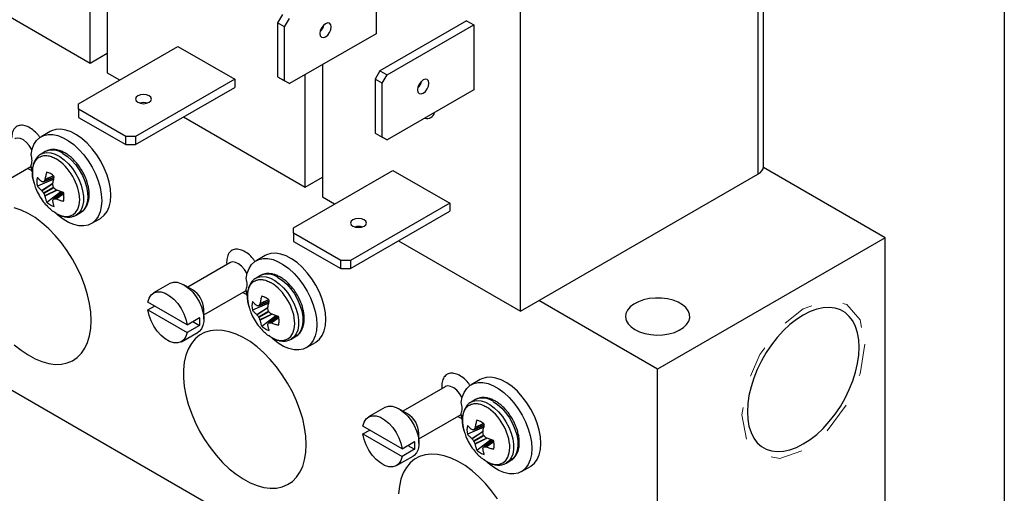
# Model space of a CAD drawing. Header units: inches. Extents: x 0.5 to 21.5, y 0.5 to 16.5.
# Tile 15 of 19: x 18.4 to 21.5, y 12.2 to 13.7. Entities that reach past the tile are written whole.
import ezdxf

# ---------------------------------------------------------------- set-up
doc = ezdxf.new("R2010")
doc.units = ezdxf.units.IN
doc.header["$LTSCALE"] = 2
doc.header["$MEASUREMENT"] = 0
doc.linetypes.add('HIDDEN', pattern=[0.075, 0.05, -0.025])
doc.layers.add('TEXT', color=140, linetype='Continuous', lineweight=25)

msp = doc.modelspace()

# ---------------------------------------------------------------- linework, layer by layer
for p, q in [((20.7521, 13.2023), (20.7521, 14.1553)), ((20.7345, 14.1308), (20.7345, 13.1779)), ((18.7129, 13.9041), (18.7129, 13.4926)), ((18.6598, 13.5232), (18.6598, 13.8735)), ((19.548, 13.8172), (19.548, 13.6147)), ((18.2815, 13.7416), (18.6598, 13.5232)), ((19.9963, 12.7517), (19.9963, 13.7046)), ((19.2568, 13.6744), (19.2418, 13.6485)), ((19.2637, 13.6358), (19.2418, 13.6485)), ((19.2418, 13.6485), (19.2418, 13.4806)), ((19.2637, 13.6358), (19.2787, 13.6618)), ((19.8294, 13.6548), (19.5601, 13.4993)), ((19.8294, 13.6548), (19.8513, 13.6421)), ((19.2637, 13.468), (19.2637, 13.6358)), ((19.548, 13.6147), (19.2787, 13.4593)), ((19.3811, 13.6366), (19.3811, 13.63)), ((19.5821, 13.4867), (19.8513, 13.6421)), ((19.8513, 13.6421), (19.8513, 13.4396)), ((18.6232, 13.3968), (18.9321, 13.5751)), ((18.6598, 13.5232), (18.7129, 13.5538)), ((18.9321, 13.5751), (19.1089, 13.473)), ((18.7129, 13.4926), (18.751, 13.4706)), ((19.3811, 13.5184), (19.3811, 13.1068)), ((19.5601, 13.4993), (19.5451, 13.4733)), ((19.5601, 13.4993), (19.5821, 13.4867)), ((19.1089, 13.473), (18.8, 13.2947)), ((19.1089, 13.473), (19.1089, 13.4477)), ((19.2418, 13.4806), (19.2637, 13.468)), ((19.2418, 13.4806), (19.2568, 13.4719)), ((19.2568, 13.4719), (19.2787, 13.4593)), ((19.2787, 13.4593), (19.2637, 13.468)), ((19.3281, 13.1374), (19.3281, 13.4878)), ((19.5671, 13.4607), (19.5451, 13.4733)), ((19.5451, 13.4733), (19.5451, 13.3055)), ((19.5671, 13.4607), (19.5821, 13.4867)), ((18.8, 13.2694), (19.1089, 13.4477)), ((19.5671, 13.2928), (19.5671, 13.4607)), ((19.8513, 13.4396), (19.5821, 13.2842)), ((19.6821, 13.4579), (19.6854, 13.4565)), ((18.6232, 13.3795), (18.6232, 13.3968)), ((18.77, 13.2947), (18.6232, 13.3795)), ((18.6232, 13.3795), (18.6232, 13.3541)), ((18.6232, 13.3541), (18.77, 13.2694)), ((18.9497, 13.3558), (19.3281, 13.1374)), ((18.5354, 13.3102), (18.5071, 13.2939)), ((18.8, 13.2947), (18.77, 13.2947)), ((18.77, 13.2694), (18.77, 13.2947)), ((18.8, 13.2947), (18.8, 13.2694)), ((19.5451, 13.3055), (19.5671, 13.2928)), ((19.5451, 13.3055), (19.5601, 13.2968)), ((19.5601, 13.2968), (19.5821, 13.2842)), ((19.5821, 13.2842), (19.5671, 13.2928)), ((18.5202, 13.2477), (18.5069, 13.2401)), ((18.77, 13.2694), (18.8, 13.2694)), ((18.3447, 13.1255), (18.4757, 13.2012)), ((18.4658, 13.1955), (18.4803, 13.1876)), ((18.479, 13.1852), (18.4758, 13.2048)), ((19.2914, 13.011), (19.6003, 13.1893)), ((19.6003, 13.1893), (19.7771, 13.0873)), ((21.13, 12.9796), (20.7516, 13.1981)), ((18.5464, 13.1619), (18.4957, 13.1404)), ((18.5151, 13.1536), (18.5473, 13.1675)), ((18.5474, 13.1679), (18.5158, 13.1543)), ((18.5459, 13.1723), (18.5188, 13.1597)), ((18.5452, 13.1729), (18.5192, 13.1607)), ((19.3281, 13.1374), (19.3811, 13.1681)), ((19.9963, 12.7517), (20.7345, 13.1779)), ((18.5087, 13.1267), (18.544, 13.1499)), ((18.5095, 13.1258), (18.5437, 13.1483)), ((18.5145, 13.1195), (18.5452, 13.1373)), ((18.5465, 13.135), (18.5158, 13.1172)), ((18.5553, 13.1282), (18.5188, 13.1098)), ((18.5569, 13.1276), (18.5192, 13.1087)), ((18.5245, 13.0905), (18.5684, 13.1237)), ((18.5737, 13.1217), (18.5456, 13.1008)), ((18.5465, 13.101), (18.5742, 13.1215)), ((18.5527, 13.1009), (18.5772, 13.118)), ((18.5538, 13.1007), (18.5773, 13.1172)), ((19.3811, 13.1068), (19.4192, 13.0848)), ((19.7771, 13.0873), (19.4682, 12.909)), ((19.7771, 13.0873), (19.7771, 13.062)), ((18.6164, 13.0504), (18.6297, 13.0581)), ((18.6631, 13.0237), (18.6914, 13.04)), ((19.4682, 12.8837), (19.7771, 13.062)), ((19.2914, 12.9937), (19.2914, 13.011)), ((19.4382, 12.909), (19.2914, 12.9937)), ((19.2914, 12.9937), (19.2914, 12.9684)), ((21.13, 12.9796), (20.4229, 12.5714)), ((21.13, 11.7548), (21.13, 12.9796)), ((19.2914, 12.9684), (19.4382, 12.8837)), ((19.6179, 12.9701), (19.9963, 12.7517)), ((19.2036, 12.9244), (19.1753, 12.9081)), ((19.094, 12.902), (18.9629, 12.8264)), ((19.0836, 12.9036), (19.0844, 12.8965)), ((19.4682, 12.909), (19.4382, 12.909)), ((19.4382, 12.8837), (19.4382, 12.909)), ((19.4382, 12.8837), (19.4682, 12.8837)), ((19.4682, 12.909), (19.4682, 12.8837)), ((19.1884, 12.862), (19.1751, 12.8543)), ((17.8596, 12.8264), (20.4229, 11.3466)), ((18.9073, 12.8376), (18.856, 12.808)), ((18.9775, 12.8179), (18.951, 12.8332)), ((19.1472, 12.7995), (19.144, 12.819)), ((19.0129, 12.7398), (19.144, 12.8154)), ((19.134, 12.8097), (19.1485, 12.8018)), ((18.9607, 12.7093), (18.8388, 12.7796)), ((18.8388, 12.7551), (18.86, 12.7674)), ((19.2146, 12.7761), (19.1639, 12.7546)), ((19.177, 12.741), (19.2122, 12.7641)), ((19.1777, 12.7401), (19.2119, 12.7625)), ((19.1834, 12.7678), (19.2155, 12.7817)), ((19.2156, 12.7822), (19.184, 12.7685)), ((19.2141, 12.7865), (19.187, 12.7739)), ((19.2134, 12.7871), (19.1874, 12.775)), ((20.4229, 12.5714), (20.0534, 12.7847)), ((18.8388, 12.7551), (18.9607, 12.6848)), ((18.9607, 12.7093), (18.9996, 12.7317)), ((19.0129, 12.7261), (19.0129, 12.7567)), ((19.1827, 12.7338), (19.2134, 12.7515)), ((19.2147, 12.7492), (19.184, 12.7315)), ((19.2236, 12.7424), (19.187, 12.724)), ((19.2251, 12.7419), (19.1874, 12.7229)), ((19.1927, 12.7048), (19.2367, 12.7379)), ((19.242, 12.7359), (19.2138, 12.715)), ((19.2148, 12.7153), (19.2424, 12.7358)), ((19.2209, 12.7151), (19.2454, 12.7323)), ((19.222, 12.7149), (19.2456, 12.7314)), ((18.9996, 12.7072), (18.9607, 12.6848)), ((18.9784, 12.7195), (18.9996, 12.7072)), ((18.9435, 12.6564), (18.9948, 12.686)), ((19.2846, 12.6647), (19.2979, 12.6723)), ((19.3313, 12.6379), (19.3596, 12.6542)), ((20.4229, 11.3466), (20.4229, 12.5714)), ((19.7622, 12.5163), (19.6311, 12.4406)), ((19.7518, 12.5179), (19.7526, 12.5108)), ((19.8718, 12.5387), (19.8435, 12.5224)), ((19.5755, 12.4518), (19.5242, 12.4222)), ((19.8566, 12.4762), (19.8434, 12.4686)), ((19.6458, 12.4322), (19.6192, 12.4475)), ((19.6811, 12.354), (19.8122, 12.4297)), ((19.8022, 12.4239), (19.8167, 12.4161)), ((19.8154, 12.4137), (19.8122, 12.4333)), ((19.6289, 12.3235), (19.507, 12.3939)), ((19.8828, 12.3904), (19.8321, 12.3689)), ((19.8516, 12.3821), (19.8837, 12.396)), ((19.8838, 12.3964), (19.8522, 12.3827)), ((19.8823, 12.4008), (19.8552, 12.3882)), ((19.8816, 12.4014), (19.8556, 12.3892)), ((19.507, 12.3694), (19.5282, 12.3816)), ((19.507, 12.3694), (19.6289, 12.299)), ((19.6811, 12.3403), (19.6811, 12.3709)), ((19.8452, 12.3552), (19.8804, 12.3784)), ((19.846, 12.3543), (19.8801, 12.3768)), ((19.8509, 12.348), (19.8816, 12.3658)), ((19.883, 12.3635), (19.8522, 12.3457)), ((19.6289, 12.3235), (19.6678, 12.346)), ((19.6466, 12.3337), (19.6678, 12.3215)), ((19.8918, 12.3567), (19.8552, 12.3383)), ((19.8933, 12.3561), (19.8556, 12.3372)), ((19.8609, 12.319), (19.9049, 12.3522)), ((19.9102, 12.3502), (19.882, 12.3293)), ((19.883, 12.3295), (19.9106, 12.35)), ((19.8892, 12.3294), (19.9136, 12.3465)), ((19.8903, 12.3292), (19.9138, 12.3456)), ((19.6117, 12.2707), (19.663, 12.3003)), ((19.6678, 12.3215), (19.6289, 12.299)), ((19.9529, 12.2789), (19.9661, 12.2865)), ((19.9995, 12.2522), (20.0278, 12.2685))]:
    msp.add_line(p, q)
at = {"flags": 128}
for points in [[(19.391, 13.6458), (19.3842, 13.6403), (19.3785, 13.6326), (19.3747, 13.6237), (19.3733, 13.6152), (19.3747, 13.6081), (19.3785, 13.6037), (19.3842, 13.6026), (19.391, 13.6049)], [(19.391, 13.6049), (19.3978, 13.6104), (19.4035, 13.6181), (19.4073, 13.627), (19.4087, 13.6356), (19.4073, 13.6426), (19.4035, 13.647), (19.3978, 13.6481), (19.391, 13.6458)], [(19.6943, 13.4707), (19.6876, 13.4652), (19.6818, 13.4575), (19.678, 13.4486), (19.6767, 13.44), (19.678, 13.433), (19.6818, 13.4286), (19.6876, 13.4275), (19.6943, 13.4298)], [(19.6943, 13.4298), (19.7011, 13.4353), (19.7068, 13.443), (19.7107, 13.4519), (19.712, 13.4604), (19.7107, 13.4675), (19.7068, 13.4719), (19.7011, 13.473), (19.6943, 13.4707)], [(18.8076, 13.4216), (18.8022, 13.4169), (18.8003, 13.4114), (18.8022, 13.4059), (18.8076, 13.4012), (18.8157, 13.398), (18.8253, 13.3969), (18.8349, 13.398), (18.843, 13.4012)], [(18.843, 13.4012), (18.8484, 13.4059), (18.8503, 13.4114), (18.8484, 13.4169), (18.843, 13.4216), (18.8349, 13.4247), (18.8253, 13.4258), (18.8157, 13.4247), (18.8076, 13.4216)], [(18.6914, 13.04), (18.6928, 13.0408), (18.7036, 13.0497), (18.7122, 13.0615), (18.7185, 13.0759), (18.7224, 13.0927), (18.7237, 13.1114), (18.7224, 13.1316), (18.7185, 13.1529), (18.7122, 13.1746), (18.7036, 13.1964), (18.6928, 13.2176), (18.6802, 13.2379), (18.666, 13.2567), (18.6505, 13.2736), (18.6342, 13.2881), (18.6174, 13.3), (18.6006, 13.309), (18.584, 13.3148), (18.5681, 13.3174), (18.5532, 13.3166), (18.5398, 13.3125), (18.5354, 13.3102)], [(18.4786, 13.2535), (18.4777, 13.2553), (18.4706, 13.2668), (18.4621, 13.2766), (18.4527, 13.2841), (18.4432, 13.2887), (18.4342, 13.2901), (18.4264, 13.2882), (18.4257, 13.2878)], [(18.4758, 13.239), (18.4792, 13.2557), (18.4851, 13.2702), (18.4932, 13.2822), (18.5033, 13.2915), (18.5153, 13.2977), (18.5289, 13.3008), (18.5438, 13.3007), (18.5596, 13.2974), (18.5759, 13.291), (18.5925, 13.2816), (18.6089, 13.2694), (18.6248, 13.2547), (18.6397, 13.2379), (18.6535, 13.2192), (18.6657, 13.1992), (18.676, 13.1783), (18.6844, 13.157), (18.6905, 13.1357), (18.6942, 13.1149), (18.6954, 13.0951), (18.6942, 13.0767), (18.6905, 13.0602), (18.6844, 13.0459), (18.676, 13.0342), (18.6657, 13.0253), (18.6535, 13.0193), (18.6397, 13.0166), (18.6248, 13.017), (18.6089, 13.0206), (18.5925, 13.0274), (18.5759, 13.0371), (18.5596, 13.0496), (18.5472, 13.061)], [(18.5063, 13.2397), (18.5134, 13.243), (18.525, 13.2452), (18.5377, 13.2441), (18.5513, 13.2398), (18.5651, 13.2326), (18.5789, 13.2225), (18.5921, 13.2099), (18.6043, 13.1952), (18.6152, 13.179), (18.6243, 13.1616), (18.6314, 13.1438), (18.6363, 13.1259), (18.6388, 13.1087), (18.6388, 13.0927), (18.6363, 13.0784), (18.6314, 13.0662), (18.6243, 13.0565), (18.616, 13.0502)], [(18.5749, 13.2423), (18.5887, 13.2329), (18.6021, 13.2209), (18.6146, 13.2067), (18.6259, 13.1908), (18.6354, 13.1737), (18.6431, 13.1559), (18.6486, 13.138), (18.6516, 13.1206), (18.6523, 13.1042), (18.6504, 13.0894), (18.6461, 13.0766), (18.6395, 13.0663), (18.6309, 13.0588), (18.6297, 13.0581)], [(18.5456, 13.1667), (18.5459, 13.1645), (18.5464, 13.1619)], [(18.5684, 13.1237), (18.5705, 13.122), (18.5723, 13.1206)], [(18.6628, 12.722), (18.6615, 12.7478), (18.6578, 12.7747), (18.6517, 12.8024), (18.6432, 12.8305), (18.6325, 12.8586), (18.6197, 12.8863), (18.605, 12.9134), (18.5885, 12.9394), (18.5705, 12.9639), (18.5512, 12.9868), (18.5309, 13.0077), (18.5099, 13.0262), (18.4883, 13.0423), (18.4665, 13.0555), (18.4448, 13.0659), (18.4234, 13.0733)], [(19.4758, 13.0358), (19.4704, 13.0312), (19.4685, 13.0256), (19.4704, 13.0201), (19.4758, 13.0154), (19.484, 13.0123), (19.4935, 13.0112), (19.5031, 13.0123), (19.5112, 13.0154)], [(19.5112, 13.0154), (19.5166, 13.0201), (19.5185, 13.0256), (19.5166, 13.0312), (19.5112, 13.0358), (19.5031, 13.039), (19.4935, 13.0401), (19.484, 13.039), (19.4758, 13.0358)], [(19.144, 12.8532), (19.1474, 12.8699), (19.1533, 12.8845), (19.1614, 12.8965), (19.1716, 12.9057), (19.1836, 12.912), (19.1972, 12.9151), (19.212, 12.915), (19.2278, 12.9117), (19.2442, 12.9052), (19.2607, 12.8958), (19.2771, 12.8836), (19.293, 12.869), (19.308, 12.8521), (19.3217, 12.8335), (19.3339, 12.8135), (19.3443, 12.7926), (19.3526, 12.7712), (19.3587, 12.7499), (19.3624, 12.7291), (19.3636, 12.7093), (19.3624, 12.691), (19.3587, 12.6745), (19.3526, 12.6602), (19.3443, 12.6484), (19.3339, 12.6395), (19.3217, 12.6336), (19.308, 12.6308), (19.293, 12.6313), (19.2771, 12.6349), (19.2607, 12.6416), (19.2442, 12.6514), (19.2278, 12.6638), (19.2154, 12.6753)], [(19.3596, 12.6542), (19.361, 12.6551), (19.3718, 12.6639), (19.3804, 12.6757), (19.3868, 12.6902), (19.3906, 12.7069), (19.3919, 12.7257), (19.3906, 12.7459), (19.3868, 12.7671), (19.3804, 12.7889), (19.3718, 12.8106), (19.361, 12.8319), (19.3484, 12.8522), (19.3342, 12.8709), (19.3188, 12.8878), (19.3025, 12.9024), (19.2857, 12.9143), (19.2688, 12.9233), (19.2522, 12.9291), (19.2363, 12.9316), (19.2214, 12.9308), (19.208, 12.9267), (19.2036, 12.9244)], [(19.1468, 12.8678), (19.1459, 12.8696), (19.1388, 12.881), (19.1303, 12.8909), (19.1209, 12.8984), (19.1114, 12.903), (19.1024, 12.9044), (19.0947, 12.9024), (19.094, 12.902)], [(19.1745, 12.854), (19.1816, 12.8573), (19.1932, 12.8594), (19.206, 12.8583), (19.2195, 12.8541), (19.2334, 12.8468), (19.2471, 12.8367), (19.2603, 12.8241), (19.2725, 12.8095), (19.2834, 12.7932), (19.2925, 12.7759), (19.2996, 12.758), (19.3045, 12.7402), (19.307, 12.723), (19.307, 12.707), (19.3045, 12.6926), (19.2996, 12.6804), (19.2925, 12.6708), (19.2842, 12.6644)], [(19.2431, 12.8565), (19.257, 12.8471), (19.2703, 12.8351), (19.2828, 12.821), (19.2941, 12.8051), (19.3037, 12.7879), (19.3113, 12.7701), (19.3168, 12.7523), (19.3199, 12.7348), (19.3205, 12.7185), (19.3186, 12.7037), (19.3143, 12.6909), (19.3077, 12.6806), (19.2991, 12.673), (19.2979, 12.6723)], [(18.9073, 12.8376), (18.9084, 12.8382), (18.9183, 12.8413), (18.9295, 12.8412), (18.9417, 12.8378), (18.9542, 12.8313), (18.9665, 12.822), (18.9783, 12.8102), (18.9889, 12.7964), (18.998, 12.7812), (19.0051, 12.7652), (19.0101, 12.7491), (19.0126, 12.7335), (19.0126, 12.719), (19.0101, 12.7063), (19.0051, 12.6959), (18.998, 12.6881), (18.9948, 12.686)], [(18.8388, 12.7796), (18.8425, 12.7923), (18.8488, 12.8021), (18.8574, 12.8087), (18.8681, 12.8119), (18.8801, 12.8113), (18.8931, 12.8071), (18.9064, 12.7994), (18.9194, 12.7886), (18.9315, 12.7753), (18.9421, 12.7599), (18.9507, 12.7433), (18.957, 12.7261), (18.9607, 12.7093)], [(20.3522, 12.6939), (20.3668, 12.6869), (20.3835, 12.6816), (20.4016, 12.6783), (20.4205, 12.677), (20.4394, 12.6778), (20.4578, 12.6806), (20.4749, 12.6854), (20.4901, 12.692), (20.5029, 12.7001), (20.5128, 12.7095), (20.5195, 12.7198), (20.5226, 12.7306), (20.5222, 12.7416), (20.5181, 12.7523), (20.5106, 12.7624), (20.5, 12.7715), (20.4865, 12.7792), (20.4708, 12.7854), (20.4533, 12.7897), (20.4347, 12.792), (20.4157, 12.7923), (20.397, 12.7905), (20.3792, 12.7866), (20.3629, 12.7809), (20.3489, 12.7735), (20.3375, 12.7648), (20.3292, 12.7549), (20.3243, 12.7443), (20.3229, 12.7333), (20.3252, 12.7224), (20.3309, 12.712), (20.3401, 12.7024), (20.3522, 12.6939)], [(19.2138, 12.781), (19.2141, 12.7787), (19.2146, 12.7761)], [(21.0491, 12.639), (21.0479, 12.6625), (21.0441, 12.6841), (21.0378, 12.7036), (21.0292, 12.7208), (21.0184, 12.7352), (21.0054, 12.7468), (20.9906, 12.7554), (20.9741, 12.7608), (20.9561, 12.763), (20.937, 12.7619), (20.917, 12.7575), (20.8964, 12.75), (20.8754, 12.7393), (20.8545, 12.7258), (20.8338, 12.7095), (20.8138, 12.6907), (20.7947, 12.6698), (20.7767, 12.6469), (20.7602, 12.6224), (20.7454, 12.5967), (20.7324, 12.5702), (20.7216, 12.5432), (20.713, 12.5161), (20.7067, 12.4894), (20.703, 12.4634), (20.7017, 12.4384), (20.703, 12.415), (20.7067, 12.3933), (20.713, 12.3738), (20.7216, 12.3567), (20.7324, 12.3422), (20.7454, 12.3306), (20.7602, 12.3221), (20.7767, 12.3167), (20.7947, 12.3145), (20.8138, 12.3156), (20.8338, 12.3199), (20.8545, 12.3275), (20.8754, 12.3381), (20.8964, 12.3517), (20.917, 12.3679), (20.937, 12.3867), (20.9561, 12.4077), (20.9741, 12.4306), (20.9906, 12.4551), (21.0054, 12.4808), (21.0184, 12.5073), (21.0292, 12.5343), (21.0378, 12.5614), (21.0441, 12.5881), (21.0479, 12.6141), (21.0491, 12.639)], [(18.9607, 12.6848), (18.957, 12.6721), (18.9507, 12.6623), (18.9421, 12.6556), (18.9315, 12.6525), (18.9194, 12.6531), (18.9064, 12.6573), (18.8931, 12.665), (18.8801, 12.6758), (18.8681, 12.6891), (18.8574, 12.7045), (18.8488, 12.7211), (18.8425, 12.7383), (18.8388, 12.7551)], [(19.2367, 12.7379), (19.2387, 12.7362), (19.2405, 12.7348)], [(18.4234, 12.647), (18.4448, 12.6297), (18.4665, 12.615), (18.4883, 12.6032), (18.5099, 12.5943), (18.5309, 12.5885), (18.5512, 12.5859), (18.5705, 12.5865), (18.5885, 12.5904), (18.605, 12.5973), (18.6197, 12.6074), (18.6325, 12.6203), (18.6432, 12.6361), (18.6517, 12.6543), (18.6578, 12.6749), (18.6615, 12.6976), (18.6628, 12.722)], [(19.331, 12.3362), (19.3298, 12.3621), (19.326, 12.389), (19.3199, 12.4167), (19.3114, 12.4447), (19.3007, 12.4728), (19.2879, 12.5006), (19.2732, 12.5276), (19.2567, 12.5536), (19.2387, 12.5782), (19.2194, 12.6011), (19.1991, 12.6219), (19.1781, 12.6405), (19.1565, 12.6565), (19.1347, 12.6698), (19.113, 12.6802), (19.0917, 12.6875), (19.0709, 12.6917), (19.0511, 12.6927), (19.0325, 12.6905), (19.0152, 12.6851), (18.9996, 12.6765), (18.9858, 12.665), (18.974, 12.6507), (18.9644, 12.6336), (18.9571, 12.6142), (18.9521, 12.5925), (18.9497, 12.5689), (18.9497, 12.5438), (18.9521, 12.5174), (18.9571, 12.49), (18.9644, 12.4621), (18.974, 12.4339), (18.9858, 12.406), (18.9996, 12.3785), (19.0152, 12.352), (19.0325, 12.3267), (19.0511, 12.3029), (19.0709, 12.281), (19.0917, 12.2613), (19.113, 12.2439), (19.1347, 12.2293), (19.1565, 12.2174), (19.1781, 12.2085), (19.1991, 12.2028), (19.2194, 12.2002), (19.2387, 12.2008), (19.2567, 12.2046), (19.2732, 12.2116), (19.2879, 12.2216), (19.3007, 12.2346), (19.3114, 12.2503), (19.3199, 12.2686), (19.326, 12.2892), (19.3298, 12.3118), (19.331, 12.3362)], [(20.0278, 12.2685), (20.0292, 12.2693), (20.04, 12.2782), (20.0486, 12.29), (20.055, 12.3044), (20.0588, 12.3212), (20.0601, 12.3399), (20.0588, 12.3601), (20.055, 12.3813), (20.0486, 12.4031), (20.04, 12.4249), (20.0292, 12.4461), (20.0166, 12.4664), (20.0024, 12.4852), (19.987, 12.5021), (19.9707, 12.5166), (19.9539, 12.5285), (19.937, 12.5375), (19.9204, 12.5433), (19.9045, 12.5459), (19.8897, 12.5451), (19.8762, 12.541), (19.8718, 12.5387)], [(19.815, 12.482), (19.8142, 12.4838), (19.8071, 12.4953), (19.7985, 12.5051), (19.7891, 12.5126), (19.7796, 12.5172), (19.7706, 12.5186), (19.7629, 12.5167), (19.7622, 12.5163)], [(19.8122, 12.4675), (19.8157, 12.4842), (19.8215, 12.4987), (19.8296, 12.5107), (19.8398, 12.52), (19.8518, 12.5262), (19.8654, 12.5293), (19.8802, 12.5292), (19.896, 12.5259), (19.9124, 12.5195), (19.9289, 12.5101), (19.9453, 12.4979), (19.9612, 12.4832), (19.9762, 12.4664), (19.9899, 12.4477), (20.0021, 12.4277), (20.0125, 12.4068), (20.0208, 12.3855), (20.0269, 12.3642), (20.0306, 12.3434), (20.0318, 12.3236), (20.0306, 12.3052), (20.0269, 12.2887), (20.0208, 12.2744), (20.0125, 12.2627), (20.0021, 12.2538), (19.9899, 12.2478), (19.9762, 12.2451), (19.9612, 12.2455), (19.9453, 12.2491), (19.9289, 12.2559), (19.9124, 12.2656), (19.896, 12.2781), (19.8836, 12.2895)], [(19.5755, 12.4518), (19.5766, 12.4524), (19.5865, 12.4556), (19.5978, 12.4554), (19.6099, 12.4521), (19.6224, 12.4456), (19.6347, 12.4362), (19.6465, 12.4245), (19.6571, 12.4107), (19.6662, 12.3955), (19.6733, 12.3795), (19.6783, 12.3633), (19.6808, 12.3477), (19.6808, 12.3333), (19.6783, 12.3206), (19.6733, 12.3101), (19.6662, 12.3024), (19.663, 12.3003)], [(19.8428, 12.4682), (19.8498, 12.4715), (19.8614, 12.4737), (19.8742, 12.4726), (19.8877, 12.4683), (19.9016, 12.4611), (19.9153, 12.451), (19.9285, 12.4384), (19.9408, 12.4237), (19.9516, 12.4075), (19.9607, 12.3901), (19.9679, 12.3723), (19.9727, 12.3544), (19.9752, 12.3372), (19.9752, 12.3212), (19.9727, 12.3069), (19.9679, 12.2947), (19.9607, 12.285), (19.9525, 12.2787)], [(19.9113, 12.4708), (19.9252, 12.4614), (19.9386, 12.4494), (19.9511, 12.4352), (19.9623, 12.4193), (19.9719, 12.4022), (19.9795, 12.3844), (19.985, 12.3665), (19.9881, 12.3491), (19.9887, 12.3327), (19.9868, 12.3179), (19.9825, 12.3051), (19.976, 12.2948), (19.9673, 12.2873), (19.9661, 12.2865)], [(19.507, 12.3939), (19.5107, 12.4065), (19.517, 12.4164), (19.5257, 12.423), (19.5363, 12.4261), (19.5484, 12.4255), (19.5613, 12.4213), (19.5746, 12.4136), (19.5876, 12.4029), (19.5997, 12.3895), (19.6103, 12.3741), (19.6189, 12.3575), (19.6253, 12.3404), (19.6289, 12.3235)], [(19.882, 12.3952), (19.8823, 12.393), (19.8828, 12.3904)], [(19.6289, 12.299), (19.6253, 12.2864), (19.6189, 12.2765), (19.6103, 12.2699), (19.5997, 12.2668), (19.5876, 12.2674), (19.5746, 12.2716), (19.5613, 12.2792), (19.5484, 12.29), (19.5363, 12.3034), (19.5257, 12.3187), (19.517, 12.3354), (19.5107, 12.3525), (19.507, 12.3694)], [(19.9049, 12.3522), (19.9069, 12.3505), (19.9087, 12.3491)], [(19.9249, 12.1679), (19.9069, 12.1924), (19.8877, 12.2153), (19.8674, 12.2362), (19.8463, 12.2547), (19.8247, 12.2707), (19.8029, 12.284), (19.7812, 12.2944), (19.7599, 12.3017), (19.7392, 12.3059), (19.7193, 12.3069), (19.7007, 12.3047), (19.6834, 12.2993), (19.6678, 12.2908), (19.654, 12.2793), (19.6422, 12.2649), (19.6326, 12.2479), (19.6253, 12.2284), (19.6204, 12.2068), (19.6179, 12.1832)]]:
    msp.add_lwpolyline(points, dxfattribs=at)
at = {"color": 7, "linetype": 'HIDDEN', "lineweight": 18, "flags": 128}
msp.add_lwpolyline([(21.0662, 12.6489), (21.0517, 12.5562), (21.0103, 12.4608), (20.9484, 12.3773), (20.8754, 12.3184), (20.8024, 12.293), (20.7405, 12.305), (20.6991, 12.3526), (20.6846, 12.4286), (20.6991, 12.5213), (20.7405, 12.6166), (20.8024, 12.7002), (20.8754, 12.7591), (20.9484, 12.7845), (21.0103, 12.7724), (21.0517, 12.7248), (21.0662, 12.6489)], dxfattribs=at)
for centre, radius, start, end in [((19.3462, 13.6512), 0.0408, 312.8712, 347.1342), ((19.6496, 13.4761), 0.0408, 312.8712, 347.1342), ((18.8253, 13.3597), 0.0408, 72.8868, 107.1132), ((19.7067, 13.3746), 0.0236, 252.665, 347.0478), ((18.5429, 13.1979), 0.0548, 54.1923, 114.4972), ((18.4168, 13.2191), 0.0622, 0.8164, 18.6101), ((18.4459, 13.2191), 0.0331, 334.3825, 1.5325), ((20.722, 13.2053), 0.0302, 294.3747, 354.3052), ((18.5497, 13.1539), 0.0557, 165.9439, 194.0561), ((18.5133, 13.1406), 0.0448, 59.4052, 75.6444), ((18.5017, 13.1205), 0.0681, 47.3238, 59.6091), ((18.5102, 13.1057), 0.0681, 0.3935, 12.6771), ((18.5335, 13.1057), 0.0449, 344.3611, 0.5973), ((18.5706, 13.1406), 0.0681, 227.3238, 239.6091), ((18.559, 13.1205), 0.0448, 239.4052, 255.6444), ((19.4935, 12.974), 0.0408, 72.8868, 107.1132), ((19.0851, 12.8334), 0.0622, 0.8164, 18.6101), ((19.2111, 12.8121), 0.0548, 54.1923, 114.4972), ((19.1141, 12.8334), 0.0331, 334.3825, 1.5325), ((18.9376, 12.754), 0.0753, 2.0056, 57.9891), ((19.1816, 12.7548), 0.0448, 59.4052, 75.6444), ((19.1699, 12.7347), 0.0681, 47.3238, 59.6091), ((19.2179, 12.7681), 0.0557, 165.9439, 194.0561), ((18.9073, 12.7187), 0.0932, 0.1611, 8.0395), ((19.1784, 12.72), 0.0681, 0.3935, 12.6771), ((18.9284, 12.7187), 0.0721, 350.854, 0.2083), ((19.2388, 12.7548), 0.0681, 227.3238, 239.6091), ((19.2017, 12.72), 0.0449, 344.3611, 0.5973), ((19.2272, 12.7347), 0.0448, 239.4052, 255.6444), ((19.7533, 12.4476), 0.0622, 0.8164, 18.6101), ((19.8793, 12.4264), 0.0548, 54.1923, 114.4972), ((19.6058, 12.3683), 0.0753, 2.0056, 57.9891), ((19.7823, 12.4476), 0.0331, 334.3825, 1.5325), ((19.8861, 12.3824), 0.0557, 165.9439, 194.0561), ((19.8498, 12.3691), 0.0448, 59.4052, 75.6444), ((19.8382, 12.349), 0.0681, 47.3238, 59.6091), ((19.5755, 12.3329), 0.0932, 0.1611, 8.0395), ((19.5967, 12.3329), 0.0721, 350.854, 0.2083), ((19.8467, 12.3342), 0.0681, 0.3935, 12.6771), ((19.8699, 12.3342), 0.0449, 344.3611, 0.5973), ((19.907, 12.3691), 0.0681, 227.3238, 239.6091), ((19.8954, 12.3489), 0.0448, 239.4052, 255.6444)]:
    msp.add_arc(centre, radius, start, end)
for points, knots in [([(18.5038, 13.2916), (18.5019, 13.2944), (18.4955, 13.3037), (18.482, 13.316), (18.4654, 13.3264), (18.4494, 13.3306), (18.4352, 13.3289), (18.4241, 13.3209), (18.4167, 13.3075), (18.4158, 13.2953), (18.4154, 13.2894)], [0, 0, 0, 0, 0.059226, 0.196096, 0.332966, 0.464064, 0.595162, 0.732032, 0.868902, 1, 1, 1, 1]), ([(18.6349, 13.1875), (18.6317, 13.1929), (18.6271, 13.2003), (18.6193, 13.2105), (18.6123, 13.2186), (18.6036, 13.2273), (18.594, 13.2353), (18.5838, 13.2423), (18.5731, 13.2479), (18.562, 13.252), (18.5508, 13.2542), (18.5396, 13.2542), (18.5293, 13.2523), (18.5234, 13.2492), (18.5208, 13.2478)], [0, 0, 0, 0, 0.112541, 0.158278, 0.233595, 0.310852, 0.392867, 0.477558, 0.564277, 0.652561, 0.742027, 0.832595, 0.924822, 1, 1, 1, 1]), ([(18.5062, 13.2395), (18.5059, 13.2394), (18.5019, 13.2375), (18.4957, 13.2315), (18.4885, 13.2218), (18.4835, 13.2104), (18.4806, 13.1976), (18.4797, 13.1841), (18.4807, 13.1703), (18.4825, 13.1588), (18.4845, 13.152), (18.4852, 13.1497)], [0, 0, 0, 0, 0.011793, 0.151656, 0.284264, 0.419513, 0.555194, 0.688632, 0.817576, 0.939275, 1, 1, 1, 1]), ([(18.4853, 13.1492), (18.4839, 13.1548), (18.4809, 13.1664), (18.4797, 13.1833), (18.4811, 13.1991), (18.4853, 13.2127), (18.4921, 13.2235), (18.5013, 13.2312), (18.5125, 13.2353), (18.5253, 13.2358), (18.5392, 13.2328), (18.5488, 13.2279), (18.5536, 13.2254)], [0, 0, 0, 0, 0.0904, 0.191466, 0.292533, 0.3936, 0.494666, 0.595733, 0.6968, 0.797867, 0.898933, 1, 1, 1, 1]), ([(18.5536, 13.0557), (18.5942, 13.0323), (18.6271, 13.0514), (18.6271, 13.145), (18.5942, 13.202), (18.5536, 13.2254)], [0, 0, 0, 0, 0.5, 0.5, 1, 1, 1, 1]), ([(18.6295, 13.0582), (18.6301, 13.0585), (18.6344, 13.0604), (18.6408, 13.0666), (18.6481, 13.0763), (18.6531, 13.0878), (18.656, 13.1005), (18.6569, 13.114), (18.656, 13.1278), (18.6535, 13.1414), (18.6502, 13.1536), (18.6462, 13.1646), (18.6414, 13.1757), (18.6373, 13.1832), (18.6349, 13.1875)], [0, 0, 0, 0, 0.016122, 0.11871, 0.215976, 0.315181, 0.414702, 0.512577, 0.607156, 0.696421, 0.782412, 0.845067, 0.911976, 1, 1, 1, 1]), ([(18.5087, 13.1547), (18.5075, 13.1557), (18.5051, 13.1578), (18.5017, 13.1609), (18.4986, 13.1641), (18.4966, 13.1663), (18.4957, 13.1674)], [0, 0, 0, 0, 0.250188, 0.5, 0.749812, 1, 1, 1, 1]), ([(18.5245, 13.184), (18.5239, 13.1821), (18.5228, 13.1782), (18.5214, 13.1723), (18.5202, 13.1665), (18.5195, 13.1627), (18.5192, 13.1607)], [0, 0, 0, 0, 0.250188, 0.5, 0.749812, 1, 1, 1, 1]), ([(18.5434, 13.1467), (18.5437, 13.1487), (18.5443, 13.1526), (18.5453, 13.1585), (18.5465, 13.1645), (18.5474, 13.1685), (18.5479, 13.1705)], [0, 0, 0, 0, 0.2501883, 0.5, 0.7498117, 1, 1, 1, 1]), ([(18.4855, 13.1493), (18.4871, 13.1439), (18.4908, 13.1309), (18.5004, 13.1116), (18.5125, 13.0926), (18.5225, 13.082), (18.527, 13.0772)], [0, 0, 0, 0, 0.200597, 0.481071, 0.764817, 1, 1, 1, 1]), ([(18.4957, 13.1404), (18.4966, 13.1392), (18.4986, 13.1368), (18.5017, 13.1333), (18.5051, 13.13), (18.5075, 13.1278), (18.5087, 13.1267)], [0, 0, 0, 0, 0.250188, 0.5, 0.749812, 1, 1, 1, 1]), ([(18.5767, 13.1207), (18.5747, 13.1213), (18.5707, 13.1225), (18.565, 13.1244), (18.5593, 13.1265), (18.5557, 13.128), (18.5538, 13.1287)], [0, 0, 0, 0, 0.250188, 0.5, 0.749812, 1, 1, 1, 1]), ([(18.5192, 13.1087), (18.5195, 13.1071), (18.5202, 13.1039), (18.5214, 13.0993), (18.5228, 13.0948), (18.5239, 13.0919), (18.5245, 13.0905)], [0, 0, 0, 0, 0.250188, 0.5, 0.749812, 1, 1, 1, 1]), ([(18.5479, 13.077), (18.5474, 13.0784), (18.5465, 13.0811), (18.5453, 13.0855), (18.5443, 13.09), (18.5437, 13.0931), (18.5434, 13.0947)], [0, 0, 0, 0, 0.2501883, 0.5, 0.7498117, 1, 1, 1, 1]), ([(18.5538, 13.1007), (18.5557, 13.1), (18.5593, 13.0987), (18.565, 13.0968), (18.5707, 13.0951), (18.5747, 13.0941), (18.5767, 13.0936)], [0, 0, 0, 0, 0.250188, 0.5, 0.749812, 1, 1, 1, 1]), ([(18.5536, 13.0557), (18.5488, 13.0588), (18.5396, 13.0646), (18.531, 13.0731), (18.5269, 13.0771)], [0, 0, 0, 0, 0.527424, 1, 1, 1, 1]), ([(18.557, 13.0539), (18.5592, 13.0527), (18.5649, 13.0495), (18.5746, 13.0462), (18.5858, 13.044), (18.597, 13.0439), (18.6073, 13.0458), (18.6132, 13.0489), (18.6158, 13.0503)], [0, 0, 0, 0, 0.107258, 0.288124, 0.471413, 0.656958, 0.845903, 1, 1, 1, 1]), ([(19.172, 12.9058), (19.1701, 12.9086), (19.1637, 12.918), (19.1502, 12.9303), (19.1336, 12.9406), (19.1176, 12.9449), (19.1035, 12.9431), (19.0923, 12.9351), (19.085, 12.9218), (19.0841, 12.9096), (19.0836, 12.9036)], [0, 0, 0, 0, 0.059226, 0.196096, 0.332966, 0.464064, 0.595162, 0.732032, 0.868902, 1, 1, 1, 1]), ([(19.0945, 12.9024), (19.0945, 12.9024), (19.0944, 12.9023), (19.0941, 12.9022), (19.094, 12.9021)], [0, 0, 0, 0, 0.615337, 1, 1, 1, 1]), ([(19.1745, 12.8538), (19.1741, 12.8536), (19.1701, 12.8518), (19.164, 12.8458), (19.1567, 12.8361), (19.1517, 12.8246), (19.1488, 12.8119), (19.1479, 12.7984), (19.1489, 12.7846), (19.1508, 12.7731), (19.1528, 12.7662), (19.1534, 12.7639)], [0, 0, 0, 0, 0.0117933, 0.1516558, 0.2842636, 0.4195131, 0.5551943, 0.6886321, 0.8175762, 0.9392749, 1, 1, 1, 1]), ([(19.1535, 12.7635), (19.1521, 12.769), (19.1491, 12.7807), (19.1479, 12.7975), (19.1493, 12.8134), (19.1535, 12.827), (19.1603, 12.8378), (19.1695, 12.8454), (19.1808, 12.8496), (19.1935, 12.85), (19.2074, 12.8471), (19.217, 12.8421), (19.2218, 12.8397)], [0, 0, 0, 0, 0.0904, 0.191466, 0.292533, 0.3936, 0.494666, 0.595733, 0.6968, 0.797867, 0.898933, 1, 1, 1, 1]), ([(19.3032, 12.8018), (19.2999, 12.8071), (19.2953, 12.8146), (19.2875, 12.8247), (19.2805, 12.8329), (19.2718, 12.8416), (19.2622, 12.8496), (19.252, 12.8565), (19.2413, 12.8622), (19.2302, 12.8662), (19.219, 12.8684), (19.2078, 12.8684), (19.1975, 12.8666), (19.1916, 12.8634), (19.189, 12.862)], [0, 0, 0, 0, 0.112541, 0.158278, 0.233595, 0.310852, 0.392867, 0.477558, 0.564277, 0.652561, 0.742027, 0.832595, 0.924822, 1, 1, 1, 1]), ([(19.2218, 12.67), (19.2624, 12.6466), (19.2953, 12.6656), (19.2953, 12.7593), (19.2624, 12.8163), (19.2218, 12.8397)], [0, 0, 0, 0, 0.5, 0.5, 1, 1, 1, 1]), ([(19.1927, 12.7983), (19.1921, 12.7963), (19.191, 12.7924), (19.1896, 12.7866), (19.1884, 12.7807), (19.1877, 12.7769), (19.1874, 12.775)], [0, 0, 0, 0, 0.250188, 0.5, 0.749812, 1, 1, 1, 1]), ([(19.2978, 12.6725), (19.2983, 12.6727), (19.3027, 12.6747), (19.3091, 12.6808), (19.3163, 12.6905), (19.3213, 12.702), (19.3242, 12.7147), (19.3251, 12.7283), (19.3242, 12.742), (19.3218, 12.7557), (19.3184, 12.7679), (19.3144, 12.7789), (19.3096, 12.7899), (19.3055, 12.7975), (19.3032, 12.8018)], [0, 0, 0, 0, 0.016122, 0.11871, 0.215976, 0.315181, 0.414702, 0.512577, 0.607156, 0.696421, 0.782412, 0.845067, 0.911976, 1, 1, 1, 1]), ([(19.1537, 12.7636), (19.1553, 12.7581), (19.159, 12.7452), (19.1686, 12.7259), (19.1808, 12.7069), (19.1907, 12.6963), (19.1953, 12.6915)], [0, 0, 0, 0, 0.200597, 0.481071, 0.764817, 1, 1, 1, 1]), ([(19.177, 12.769), (19.1757, 12.77), (19.1733, 12.772), (19.17, 12.7752), (19.1668, 12.7784), (19.1649, 12.7806), (19.1639, 12.7817)], [0, 0, 0, 0, 0.250188, 0.5, 0.749812, 1, 1, 1, 1]), ([(19.2116, 12.761), (19.2119, 12.7629), (19.2125, 12.7668), (19.2135, 12.7728), (19.2147, 12.7787), (19.2156, 12.7828), (19.2161, 12.7848)], [0, 0, 0, 0, 0.250188, 0.5, 0.749812, 1, 1, 1, 1]), ([(19.1639, 12.7546), (19.1649, 12.7534), (19.1668, 12.7511), (19.17, 12.7476), (19.1733, 12.7442), (19.1757, 12.742), (19.177, 12.741)], [0, 0, 0, 0, 0.250188, 0.5, 0.749812, 1, 1, 1, 1]), ([(19.2449, 12.7349), (19.2429, 12.7355), (19.239, 12.7367), (19.2332, 12.7387), (19.2275, 12.7408), (19.2239, 12.7422), (19.222, 12.7429)], [0, 0, 0, 0, 0.250188, 0.5, 0.749812, 1, 1, 1, 1]), ([(19.1874, 12.7229), (19.1877, 12.7213), (19.1884, 12.7181), (19.1896, 12.7135), (19.191, 12.7091), (19.1921, 12.7062), (19.1927, 12.7048)], [0, 0, 0, 0, 0.250188, 0.5, 0.749812, 1, 1, 1, 1]), ([(19.2161, 12.6913), (19.2156, 12.6926), (19.2147, 12.6954), (19.2135, 12.6997), (19.2125, 12.7042), (19.2119, 12.7074), (19.2116, 12.7089)], [0, 0, 0, 0, 0.250188, 0.5, 0.749812, 1, 1, 1, 1]), ([(19.222, 12.7149), (19.2239, 12.7143), (19.2275, 12.7129), (19.2332, 12.7111), (19.239, 12.7094), (19.2429, 12.7084), (19.2449, 12.7079)], [0, 0, 0, 0, 0.2501883, 0.5, 0.7498117, 1, 1, 1, 1]), ([(19.2218, 12.67), (19.217, 12.673), (19.2079, 12.6788), (19.1992, 12.6873), (19.1951, 12.6914)], [0, 0, 0, 0, 0.527424, 1, 1, 1, 1]), ([(19.2252, 12.6682), (19.2274, 12.667), (19.2332, 12.6638), (19.2428, 12.6605), (19.254, 12.6582), (19.2652, 12.6582), (19.2755, 12.6601), (19.2814, 12.6632), (19.284, 12.6646)], [0, 0, 0, 0, 0.107258, 0.288124, 0.471413, 0.656958, 0.845903, 1, 1, 1, 1]), ([(19.8402, 12.5201), (19.8383, 12.5229), (19.8319, 12.5322), (19.8185, 12.5445), (19.8018, 12.5549), (19.7858, 12.5591), (19.7717, 12.5574), (19.7605, 12.5494), (19.7532, 12.536), (19.7523, 12.5238), (19.7518, 12.5179)], [0, 0, 0, 0, 0.059226, 0.196096, 0.332966, 0.464064, 0.595162, 0.732032, 0.868902, 1, 1, 1, 1]), ([(19.7627, 12.5167), (19.7627, 12.5166), (19.7627, 12.5166), (19.7623, 12.5164), (19.7622, 12.5164)], [0, 0, 0, 0, 0.615337, 1, 1, 1, 1]), ([(19.9714, 12.416), (19.9681, 12.4214), (19.9635, 12.4288), (19.9557, 12.439), (19.9487, 12.4471), (19.94, 12.4558), (19.9305, 12.4638), (19.9202, 12.4708), (19.9095, 12.4764), (19.8984, 12.4804), (19.8872, 12.4826), (19.876, 12.4827), (19.8657, 12.4808), (19.8598, 12.4777), (19.8572, 12.4763)], [0, 0, 0, 0, 0.112541, 0.158278, 0.233595, 0.310852, 0.392867, 0.477558, 0.564277, 0.652561, 0.742027, 0.832595, 0.924822, 1, 1, 1, 1]), ([(19.8427, 12.468), (19.8424, 12.4679), (19.8383, 12.466), (19.8322, 12.46), (19.8249, 12.4503), (19.82, 12.4389), (19.8171, 12.4261), (19.8161, 12.4126), (19.8171, 12.3988), (19.819, 12.3873), (19.821, 12.3805), (19.8216, 12.3782)], [0, 0, 0, 0, 0.011793, 0.151656, 0.284264, 0.419513, 0.555194, 0.688632, 0.817576, 0.939275, 1, 1, 1, 1]), ([(19.8217, 12.3777), (19.8203, 12.3833), (19.8173, 12.3949), (19.8161, 12.4118), (19.8175, 12.4276), (19.8217, 12.4412), (19.8286, 12.452), (19.8378, 12.4597), (19.849, 12.4638), (19.8618, 12.4643), (19.8756, 12.4613), (19.8852, 12.4564), (19.89, 12.4539)], [0, 0, 0, 0, 0.0904, 0.191466, 0.292533, 0.3936, 0.494666, 0.595733, 0.6968, 0.797867, 0.898933, 1, 1, 1, 1]), ([(19.89, 12.2842), (19.9306, 12.2608), (19.9635, 12.2798), (19.9635, 12.3735), (19.9306, 12.4305), (19.89, 12.4539)], [0, 0, 0, 0, 0.5, 0.5, 1, 1, 1, 1]), ([(19.8452, 12.3832), (19.844, 12.3842), (19.8415, 12.3863), (19.8382, 12.3894), (19.835, 12.3926), (19.8331, 12.3948), (19.8321, 12.3959)], [0, 0, 0, 0, 0.250188, 0.5, 0.749812, 1, 1, 1, 1]), ([(19.8609, 12.4125), (19.8603, 12.4106), (19.8592, 12.4066), (19.8578, 12.4008), (19.8566, 12.395), (19.8559, 12.3911), (19.8556, 12.3892)], [0, 0, 0, 0, 0.250188, 0.5, 0.749812, 1, 1, 1, 1]), ([(19.8799, 12.3752), (19.8801, 12.3772), (19.8807, 12.3811), (19.8817, 12.387), (19.8829, 12.393), (19.8838, 12.397), (19.8843, 12.399)], [0, 0, 0, 0, 0.2501883, 0.5, 0.7498117, 1, 1, 1, 1]), ([(19.966, 12.2867), (19.9666, 12.287), (19.9709, 12.2889), (19.9773, 12.2951), (19.9845, 12.3048), (19.9895, 12.3163), (19.9924, 12.329), (19.9933, 12.3425), (19.9924, 12.3563), (19.99, 12.3699), (19.9866, 12.3821), (19.9826, 12.3931), (19.9779, 12.4042), (19.9737, 12.4117), (19.9714, 12.416)], [0, 0, 0, 0, 0.016122, 0.11871, 0.215976, 0.315181, 0.414702, 0.512577, 0.607156, 0.696421, 0.782412, 0.845067, 0.911976, 1, 1, 1, 1]), ([(19.8219, 12.3778), (19.8235, 12.3724), (19.8272, 12.3594), (19.8368, 12.3401), (19.849, 12.3211), (19.859, 12.3105), (19.8635, 12.3057)], [0, 0, 0, 0, 0.200597, 0.481071, 0.764817, 1, 1, 1, 1]), ([(19.8321, 12.3689), (19.8331, 12.3677), (19.835, 12.3653), (19.8382, 12.3618), (19.8415, 12.3585), (19.844, 12.3563), (19.8452, 12.3552)], [0, 0, 0, 0, 0.250188, 0.5, 0.749812, 1, 1, 1, 1]), ([(19.8556, 12.3372), (19.8559, 12.3356), (19.8566, 12.3324), (19.8578, 12.3278), (19.8592, 12.3233), (19.8603, 12.3204), (19.8609, 12.319)], [0, 0, 0, 0, 0.250188, 0.5, 0.749812, 1, 1, 1, 1]), ([(19.9131, 12.3492), (19.9111, 12.3498), (19.9072, 12.351), (19.9014, 12.3529), (19.8957, 12.355), (19.8921, 12.3565), (19.8903, 12.3572)], [0, 0, 0, 0, 0.250188, 0.5, 0.749812, 1, 1, 1, 1]), ([(19.89, 12.2842), (19.8852, 12.2873), (19.8761, 12.2931), (19.8674, 12.3016), (19.8634, 12.3056)], [0, 0, 0, 0, 0.527424, 1, 1, 1, 1]), ([(19.8843, 12.3055), (19.8838, 12.3069), (19.8829, 12.3096), (19.8817, 12.314), (19.8807, 12.3185), (19.8801, 12.3216), (19.8799, 12.3232)], [0, 0, 0, 0, 0.250188, 0.5, 0.749812, 1, 1, 1, 1]), ([(19.8903, 12.3292), (19.8921, 12.3285), (19.8957, 12.3272), (19.9014, 12.3253), (19.9072, 12.3236), (19.9111, 12.3226), (19.9131, 12.3221)], [0, 0, 0, 0, 0.2501883, 0.5, 0.7498117, 1, 1, 1, 1]), ([(19.8934, 12.2824), (19.8956, 12.2812), (19.9014, 12.278), (19.911, 12.2747), (19.9222, 12.2725), (19.9334, 12.2724), (19.9437, 12.2743), (19.9496, 12.2774), (19.9523, 12.2788)], [0, 0, 0, 0, 0.107258, 0.288124, 0.471413, 0.656958, 0.845903, 1, 1, 1, 1])]:
    msp.add_open_spline(points, degree=3, knots=knots)
for points in [[(18.5188, 13.1597), (18.5183, 13.1588), (18.5172, 13.1569), (18.5163, 13.1552), (18.5158, 13.1543)], [(18.5192, 13.1607), (18.5191, 13.1603), (18.519, 13.16), (18.5188, 13.1597)], [(18.5095, 13.1543), (18.5093, 13.1544), (18.509, 13.1545), (18.5087, 13.1547)], [(18.5087, 13.1267), (18.509, 13.1265), (18.5093, 13.1262), (18.5095, 13.1258)], [(18.5145, 13.1535), (18.5136, 13.1536), (18.5119, 13.1539), (18.5103, 13.1542), (18.5095, 13.1543)], [(18.5095, 13.1258), (18.5103, 13.1248), (18.5119, 13.1227), (18.5136, 13.1206), (18.5145, 13.1195)], [(18.5145, 13.1535), (18.5151, 13.1534), (18.5155, 13.1537), (18.5158, 13.1543)], [(18.5435, 13.1454), (18.5434, 13.1459), (18.5434, 13.1463), (18.5434, 13.1467)], [(18.5452, 13.1373), (18.5449, 13.1386), (18.5443, 13.1413), (18.5437, 13.1441), (18.5435, 13.1454)], [(18.5452, 13.1373), (18.5454, 13.1364), (18.5459, 13.1356), (18.5465, 13.135)], [(18.5527, 13.1294), (18.5517, 13.1303), (18.5496, 13.1321), (18.5476, 13.134), (18.5465, 13.135)], [(18.5538, 13.1287), (18.5534, 13.1289), (18.5531, 13.1291), (18.5527, 13.1294)], [(18.5158, 13.1172), (18.5155, 13.118), (18.5151, 13.1189), (18.5145, 13.1195)], [(18.5158, 13.1172), (18.5163, 13.116), (18.5172, 13.1135), (18.5183, 13.111), (18.5188, 13.1098)], [(18.5188, 13.1098), (18.519, 13.1094), (18.5191, 13.109), (18.5192, 13.1087)], [(18.5434, 13.0947), (18.5434, 13.095), (18.5434, 13.0953), (18.5435, 13.0956)], [(18.5435, 13.0956), (18.5437, 13.0963), (18.5443, 13.0979), (18.5449, 13.0995), (18.5452, 13.1003)], [(18.5465, 13.101), (18.5459, 13.1011), (18.5454, 13.1008), (18.5452, 13.1003)], [(18.5465, 13.101), (18.5476, 13.101), (18.5496, 13.1009), (18.5517, 13.1009), (18.5527, 13.1009)], [(18.5527, 13.1009), (18.5531, 13.1009), (18.5534, 13.1008), (18.5538, 13.1007)], [(19.1777, 12.7686), (19.1775, 12.7686), (19.1772, 12.7688), (19.177, 12.769)], [(19.1827, 12.7677), (19.1818, 12.7679), (19.1802, 12.7681), (19.1786, 12.7684), (19.1777, 12.7686)], [(19.1827, 12.7677), (19.1833, 12.7677), (19.1838, 12.7679), (19.184, 12.7685)], [(19.187, 12.7739), (19.1865, 12.773), (19.1855, 12.7712), (19.1845, 12.7694), (19.184, 12.7685)], [(19.1874, 12.775), (19.1873, 12.7746), (19.1872, 12.7742), (19.187, 12.7739)], [(19.2117, 12.7597), (19.2116, 12.7601), (19.2116, 12.7606), (19.2116, 12.761)], [(19.2134, 12.7515), (19.2131, 12.7529), (19.2125, 12.7556), (19.212, 12.7583), (19.2117, 12.7597)], [(19.177, 12.741), (19.1772, 12.7407), (19.1775, 12.7404), (19.1777, 12.7401)], [(19.1777, 12.7401), (19.1786, 12.739), (19.1802, 12.7369), (19.1818, 12.7348), (19.1827, 12.7338)], [(19.184, 12.7315), (19.1838, 12.7323), (19.1833, 12.7331), (19.1827, 12.7338)], [(19.184, 12.7315), (19.1845, 12.7302), (19.1855, 12.7277), (19.1865, 12.7253), (19.187, 12.724)], [(19.2134, 12.7515), (19.2137, 12.7507), (19.2141, 12.7498), (19.2148, 12.7492)], [(19.2209, 12.7436), (19.2199, 12.7446), (19.2178, 12.7464), (19.2158, 12.7483), (19.2148, 12.7492)], [(19.222, 12.7429), (19.2217, 12.7431), (19.2213, 12.7433), (19.2209, 12.7436)], [(19.187, 12.724), (19.1872, 12.7236), (19.1873, 12.7233), (19.1874, 12.7229)], [(19.2116, 12.7089), (19.2116, 12.7093), (19.2116, 12.7096), (19.2117, 12.7098)], [(19.2117, 12.7098), (19.212, 12.7106), (19.2125, 12.7121), (19.2131, 12.7137), (19.2134, 12.7145)], [(19.2148, 12.7153), (19.2141, 12.7153), (19.2137, 12.715), (19.2134, 12.7145)], [(19.2148, 12.7153), (19.2158, 12.7152), (19.2178, 12.7152), (19.2199, 12.7152), (19.2209, 12.7151)], [(19.2209, 12.7151), (19.2213, 12.7152), (19.2217, 12.7151), (19.222, 12.7149)], [(19.846, 12.3828), (19.8457, 12.3829), (19.8454, 12.383), (19.8452, 12.3832)], [(19.8509, 12.382), (19.8501, 12.3821), (19.8484, 12.3824), (19.8468, 12.3827), (19.846, 12.3828)], [(19.8509, 12.382), (19.8515, 12.3819), (19.852, 12.3822), (19.8522, 12.3827)], [(19.8552, 12.3882), (19.8547, 12.3873), (19.8537, 12.3854), (19.8527, 12.3836), (19.8522, 12.3827)], [(19.8556, 12.3892), (19.8555, 12.3888), (19.8554, 12.3885), (19.8552, 12.3882)], [(19.8799, 12.3739), (19.8798, 12.3744), (19.8798, 12.3748), (19.8799, 12.3752)], [(19.8816, 12.3658), (19.8813, 12.3671), (19.8807, 12.3698), (19.8802, 12.3726), (19.8799, 12.3739)], [(19.8816, 12.3658), (19.8819, 12.3649), (19.8824, 12.3641), (19.883, 12.3635)], [(19.8892, 12.3579), (19.8881, 12.3588), (19.886, 12.3606), (19.884, 12.3625), (19.883, 12.3635)], [(19.8452, 12.3552), (19.8454, 12.355), (19.8457, 12.3547), (19.846, 12.3543)], [(19.846, 12.3543), (19.8468, 12.3533), (19.8484, 12.3512), (19.8501, 12.3491), (19.8509, 12.348)], [(19.8522, 12.3457), (19.852, 12.3465), (19.8515, 12.3474), (19.8509, 12.348)], [(19.8522, 12.3457), (19.8527, 12.3445), (19.8537, 12.342), (19.8547, 12.3395), (19.8552, 12.3383)], [(19.8552, 12.3383), (19.8554, 12.3379), (19.8555, 12.3375), (19.8556, 12.3372)], [(19.883, 12.3295), (19.8824, 12.3296), (19.8819, 12.3293), (19.8816, 12.3288)], [(19.883, 12.3295), (19.884, 12.3295), (19.886, 12.3294), (19.8881, 12.3294), (19.8892, 12.3294)], [(19.8903, 12.3572), (19.8899, 12.3574), (19.8895, 12.3576), (19.8892, 12.3579)], [(19.8892, 12.3294), (19.8895, 12.3294), (19.8899, 12.3293), (19.8903, 12.3292)], [(19.8799, 12.3232), (19.8798, 12.3235), (19.8798, 12.3238), (19.8799, 12.324)], [(19.8799, 12.324), (19.8802, 12.3248), (19.8807, 12.3264), (19.8813, 12.328), (19.8816, 12.3288)]]:
    msp.add_open_spline(points, degree=3)
at = {"layer": 'TEXT'}
msp.add_line((21.5, 16.5), (21.5, 0.5), dxfattribs=at)

doc.saveas('drawing.dxf')
